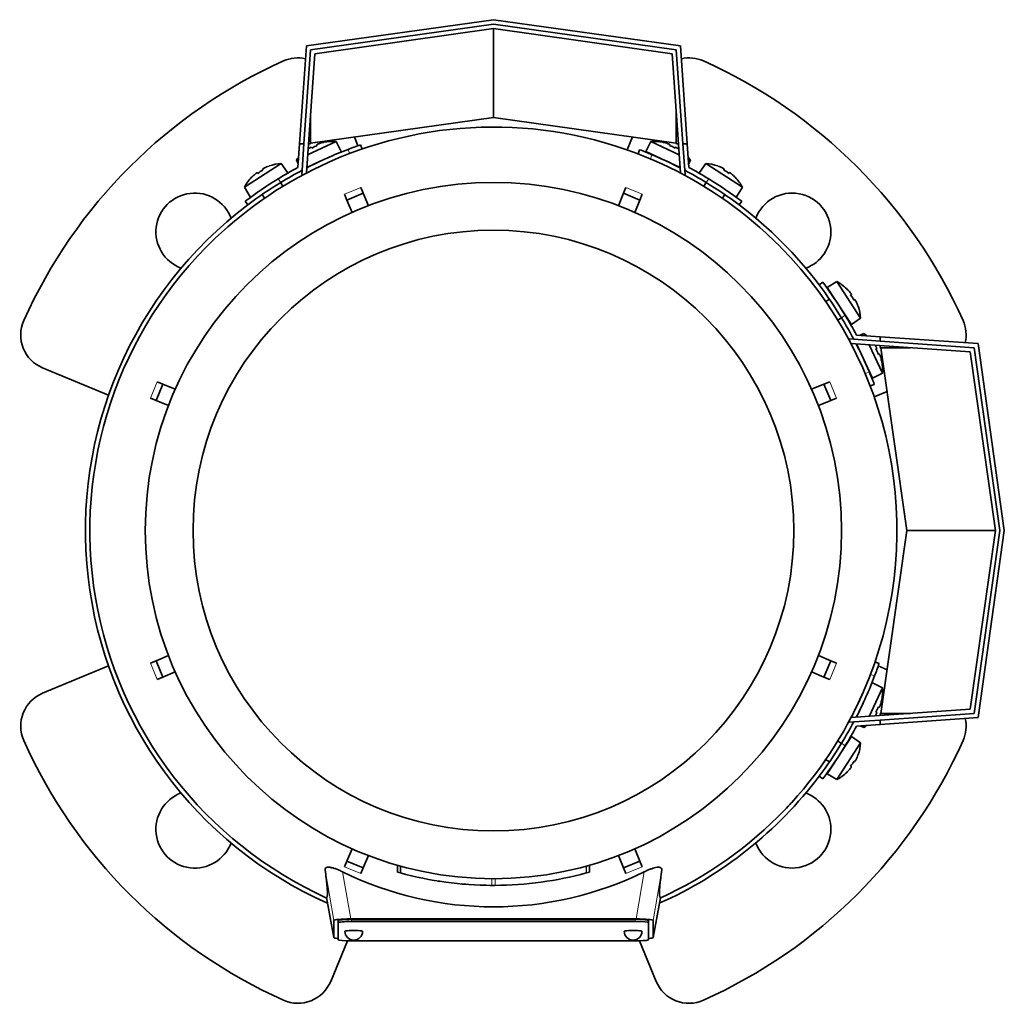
# Model space of a CAD drawing. Header units: millimetres. Extents: x 148 to 904, y -3227 to 2234.
# Tile 1 of 26: x 148 to 370, y -3227 to -3005. Entities that reach past the tile are written whole.
import ezdxf

# ---------------------------------------------------------------- set-up
doc = ezdxf.new("R2010")
doc.units = ezdxf.units.MM
for name, color, linetype in [('M5X8_UNI7687', 7, 'Continuous'), ('MID_134-15', 7, 'Continuous'), ('VSI134_ADATTATOR', 7, 'Continuous'), ('VSI134_DIFFUSORE', 7, 'Continuous'), ('VSI134_FILTRO_A', 7, 'Continuous'), ('VSI134_FILTRO_B', 7, 'Continuous'), ('VSI134_TERMINALE', 7, 'Continuous'), ('VSI134_TESTATA', 7, 'Continuous')]:
    doc.layers.add(name, color=color, linetype=linetype)

# ---------------------------------------------------------------- blocks, each defined once
blk = doc.blocks.new('SE2')
at = {"layer": 'M5X8_UNI7687', "color": 7, "linetype": 'Continuous', "lineweight": 35}
for p, q in [((212.8, -3035.6), (219.22, -3032.61)), ((216.45, -3032.77), (216.45, -3032.8)), ((220.34, -3034.84), (219.22, -3032.61)), ((290.16, -3032.61), (289.04, -3034.84)), ((290.16, -3032.61), (296.58, -3035.6)), ((292.93, -3032.8), (292.93, -3032.77)), ((213.6, -3033.9), (213.7, -3034.08)), ((214.89, -3033.3), (214.96, -3033.49)), ((296.78, -3038.45), (289.04, -3034.84)), ((294.49, -3033.3), (294.42, -3033.49)), ((295.78, -3033.9), (295.68, -3034.08)), ((210.28, -3036.77), (210.73, -3036.57)), ((210.28, -3036.77), (210.65, -3037.62)), ((215.81, -3036.96), (212.6, -3038.45)), ((298.65, -3036.57), (299.1, -3036.77)), ((298.73, -3037.62), (299.1, -3036.77)), ((206.81, -3037.56), (198.54, -3042.93)), ((202.62, -3038.85), (202.71, -3039.03)), ((204.09, -3038.13), (204.09, -3038.11)), ((208.23, -3039.62), (206.81, -3037.56)), ((302.57, -3037.56), (301.15, -3039.62)), ((310.84, -3042.93), (302.57, -3037.56)), ((305.29, -3038.13), (305.29, -3038.11)), ((306.76, -3038.85), (306.67, -3039.03)), ((200.17, -3040.68), (200.15, -3040.67)), ((201.43, -3039.62), (201.55, -3039.78)), ((307.95, -3039.62), (307.83, -3039.78)), ((309.23, -3040.67), (309.21, -3040.68)), ((198.54, -3042.93), (199.85, -3045.06)), ((207.24, -3042.68), (206.7, -3041.85)), ((302.68, -3041.85), (302.14, -3042.68)), ((309.53, -3045.06), (310.84, -3042.93)), ((202.51, -3044.57), (203.05, -3045.41)), ((306.33, -3045.41), (306.87, -3044.57)), ((332.1, -3064.19), (329.96, -3065.49)), ((329.96, -3065.49), (335.41, -3073.88)), ((337.47, -3072.46), (332.1, -3064.19)), ((334.35, -3065.82), (334.36, -3065.8)), ((330.45, -3068.16), (329.62, -3068.7)), ((335.4, -3067.07), (335.24, -3067.2)), ((336.18, -3068.26), (336, -3068.36)), ((336.89, -3069.74), (336.92, -3069.74)), ((332.34, -3072.89), (333.18, -3072.35)), ((335.41, -3073.88), (337.47, -3072.46)), ((338.25, -3075.93), (337.4, -3076.3)), ((338.25, -3075.93), (338.46, -3076.37)), ((340.18, -3085.99), (336.57, -3078.25)), ((339.42, -3078.45), (342.42, -3084.87)), ((341.12, -3079.25), (340.95, -3079.35)), ((341.72, -3080.54), (341.53, -3080.6)), ((342.23, -3082.09), (342.25, -3082.1)), ((340.18, -3085.99), (342.42, -3084.87)), ((342.42, -3155.81), (340.18, -3154.69)), ((342.42, -3155.81), (339.42, -3162.23)), ((336.57, -3162.43), (338.07, -3159.22)), ((342.23, -3158.58), (342.25, -3158.58)), ((341.12, -3161.43), (340.95, -3161.32)), ((341.72, -3160.14), (341.53, -3160.07)), ((337.4, -3164.37), (338.25, -3164.74)), ((338.46, -3164.3), (338.25, -3164.74)), ((335.41, -3166.79), (329.96, -3175.18)), ((332.1, -3176.48), (337.47, -3168.21)), ((333.18, -3168.33), (332.27, -3167.74)), ((337.47, -3168.21), (335.41, -3166.79)), ((329.57, -3171.95), (330.46, -3172.52)), ((336.18, -3172.41), (336, -3172.31)), ((336.89, -3170.94), (336.92, -3170.93)), ((334.35, -3174.85), (334.36, -3174.88)), ((335.4, -3173.6), (335.24, -3173.47)), ((329.96, -3175.18), (332.1, -3176.48))]:
    blk.add_line(p, q, dxfattribs=at)
for centre, radius, start, end in [((218.43, -3042.58), 10, 85.4586, 101.4084), ((290.95, -3042.58), 10, 78.5916, 94.5414), ((218.43, -3042.58), 10, 140.1325, 144.5414), ((290.64, -3036.14), 0.5, 41.1882, 65), ((290.95, -3042.58), 10, 35.4586, 39.8675), ((207.42, -3047.54), 10, 93.4586, 109.4084), ((296.08, -3038.68), 0.5, 65, 88.8118), ((301.96, -3047.54), 10, 70.5916, 86.5414), ((207.42, -3047.54), 10, 136.5916, 152.5414), ((206.83, -3041.13), 0.5, 123, 146.6899), ((302.55, -3041.13), 0.5, 33.3101, 57), ((301.96, -3047.54), 10, 27.4586, 43.4084), ((201.79, -3044.39), 0.5, 98.6016, 123), ((307.58, -3044.39), 0.5, 57, 80.4411), ((327.49, -3073.06), 10, 46.5916, 62.5414), ((330.63, -3067.44), 0.5, 8.6016, 33), ((327.49, -3073.06), 10, 3.4586, 19.4084), ((333.9, -3072.47), 0.5, 33, 56.6899), ((332.45, -3084.08), 10, 50.1325, 54.5414), ((336.35, -3078.95), 0.5, 1.1882, 25), ((332.45, -3084.08), 10, 355.4586, 11.4084), ((338.88, -3084.39), 0.5, 25, 48.8118), ((332.45, -3156.6), 10, 348.5916, 4.5414), ((332.45, -3156.6), 10, 305.4586, 309.8675), ((327.49, -3167.61), 10, 340.5916, 356.5414), ((333.9, -3168.2), 0.5, 303.3101, 327), ((330.63, -3173.23), 0.5, 327, 350.4411), ((327.49, -3167.61), 10, 297.4586, 313.4084)]:
    blk.add_arc(centre, radius, start, end, dxfattribs=at)
for centre, major_axis, ratio, start_param, end_param in [((218.42, -3042.56), (9.06, 4.23), 0.996195, 1.335108, 1.449667), ((290.96, -3042.56), (-9.06, 4.23), 0.996195, 4.833518, 4.948078), ((218.42, -3042.56), (-9.06, -4.23), 0.996195, 4.833518, 4.864343), ((217.5, -3040.57), (8.39, 3.91), 0.811251, 1.49595, 1.645642), ((291.88, -3040.57), (8.39, -3.91), 0.811251, 1.49595, 1.645642), ((290.96, -3042.56), (9.06, -4.23), 0.996195, 1.418842, 1.449667), ((206.21, -3045.69), (7.77, 5.04), 0.811251, 1.49595, 1.645642), ((207.41, -3047.53), (8.39, 5.45), 0.996195, 1.335108, 1.449667), ((301.97, -3047.53), (-8.39, 5.45), 0.996195, 4.833518, 4.948078), ((303.17, -3045.69), (7.77, -5.04), 0.811251, 1.49595, 1.645642), ((207.41, -3047.53), (-8.39, -5.45), 0.996195, 4.833518, 4.948078), ((301.97, -3047.53), (8.39, -5.45), 0.996195, 1.335108, 1.449667), ((327.5, -3073.05), (-5.45, 8.39), 0.996195, 4.833518, 4.948078), ((329.34, -3071.86), (5.04, -7.77), 0.811251, 1.49595, 1.645642), ((327.5, -3073.05), (5.45, -8.39), 0.996195, 1.335108, 1.449667), ((332.46, -3084.07), (-4.23, 9.06), 0.996195, 4.833518, 4.864343), ((334.45, -3083.14), (3.91, -8.39), 0.811251, 1.49595, 1.645642), ((332.46, -3084.07), (4.23, -9.06), 0.996195, 1.335108, 1.449667), ((332.46, -3156.6), (4.23, 9.06), 0.996195, 4.833518, 4.948078), ((334.45, -3157.53), (-3.91, -8.39), 0.811251, 1.49595, 1.645642), ((332.46, -3156.6), (-4.23, -9.06), 0.996195, 1.418842, 1.449667), ((329.34, -3168.81), (-5.04, -7.77), 0.811251, 1.49595, 1.645642), ((327.5, -3167.62), (5.45, 8.39), 0.996195, 4.833518, 4.948078), ((327.5, -3167.62), (-5.45, -8.39), 0.996195, 1.335108, 1.449667)]:
    blk.add_ellipse(centre, major_axis=major_axis, ratio=ratio, start_param=start_param, end_param=end_param, dxfattribs=at)
for points in [[(213.6, -3033.9), (213.6, -3033.9), (213.6, -3033.9), (213.59, -3033.9), (213.57, -3033.9), (213.56, -3033.9), (213.54, -3033.91), (213.52, -3033.92), (213.49, -3033.93), (213.46, -3033.94), (213.42, -3033.96), (213.39, -3033.98), (213.35, -3034), (213.31, -3034.02), (213.27, -3034.04), (213.24, -3034.06), (213.19, -3034.09), (213.16, -3034.1), (213.15, -3034.11)], [(215.34, -3033.09), (215.32, -3033.1), (215.29, -3033.11), (215.24, -3033.12), (215.2, -3033.14), (215.16, -3033.15), (215.12, -3033.17), (215.08, -3033.19), (215.05, -3033.2), (215.01, -3033.22), (214.98, -3033.23), (214.95, -3033.25), (214.93, -3033.26), (214.92, -3033.27), (214.9, -3033.28), (214.89, -3033.29), (214.89, -3033.3), (214.89, -3033.3), (214.89, -3033.3)], [(294.49, -3033.3), (294.49, -3033.3), (294.49, -3033.3), (294.49, -3033.29), (294.48, -3033.28), (294.46, -3033.27), (294.45, -3033.26), (294.43, -3033.25), (294.4, -3033.23), (294.37, -3033.22), (294.33, -3033.2), (294.3, -3033.19), (294.26, -3033.17), (294.22, -3033.15), (294.18, -3033.14), (294.13, -3033.12), (294.09, -3033.11), (294.06, -3033.1), (294.04, -3033.09)], [(296.23, -3034.11), (296.21, -3034.1), (296.19, -3034.09), (296.14, -3034.06), (296.1, -3034.04), (296.07, -3034.02), (296.03, -3034), (295.99, -3033.98), (295.96, -3033.96), (295.92, -3033.94), (295.89, -3033.93), (295.86, -3033.92), (295.84, -3033.91), (295.82, -3033.9), (295.81, -3033.9), (295.79, -3033.9), (295.78, -3033.9), (295.78, -3033.9), (295.78, -3033.9)], [(203.04, -3038.58), (203.02, -3038.59), (202.99, -3038.6), (202.95, -3038.62), (202.91, -3038.64), (202.87, -3038.67), (202.83, -3038.69), (202.79, -3038.71), (202.76, -3038.73), (202.73, -3038.75), (202.7, -3038.77), (202.68, -3038.78), (202.66, -3038.8), (202.64, -3038.81), (202.63, -3038.82), (202.62, -3038.83), (202.62, -3038.84), (202.62, -3038.85), (202.62, -3038.85)], [(306.76, -3038.85), (306.76, -3038.85), (306.76, -3038.84), (306.76, -3038.83), (306.75, -3038.82), (306.74, -3038.81), (306.72, -3038.8), (306.7, -3038.78), (306.68, -3038.77), (306.65, -3038.75), (306.62, -3038.73), (306.59, -3038.71), (306.55, -3038.69), (306.51, -3038.67), (306.47, -3038.64), (306.43, -3038.62), (306.39, -3038.6), (306.36, -3038.59), (306.34, -3038.58)], [(201.43, -3039.62), (201.43, -3039.62), (201.42, -3039.62), (201.41, -3039.62), (201.4, -3039.62), (201.38, -3039.63), (201.37, -3039.64), (201.34, -3039.65), (201.32, -3039.66), (201.29, -3039.68), (201.26, -3039.7), (201.23, -3039.73), (201.19, -3039.75), (201.16, -3039.78), (201.12, -3039.8), (201.09, -3039.83), (201.05, -3039.86), (201.02, -3039.88), (201.01, -3039.89)], [(308.37, -3039.89), (308.36, -3039.88), (308.33, -3039.86), (308.29, -3039.83), (308.26, -3039.8), (308.22, -3039.78), (308.19, -3039.75), (308.15, -3039.73), (308.12, -3039.7), (308.09, -3039.68), (308.06, -3039.66), (308.04, -3039.65), (308.01, -3039.64), (307.99, -3039.63), (307.98, -3039.62), (307.97, -3039.62), (307.96, -3039.62), (307.95, -3039.62), (307.95, -3039.62)], [(335.4, -3067.07), (335.41, -3067.07), (335.41, -3067.07), (335.41, -3067.06), (335.4, -3067.05), (335.4, -3067.03), (335.39, -3067.01), (335.38, -3066.99), (335.36, -3066.97), (335.34, -3066.94), (335.32, -3066.91), (335.3, -3066.87), (335.28, -3066.84), (335.25, -3066.8), (335.22, -3066.77), (335.2, -3066.73), (335.17, -3066.7), (335.14, -3066.67), (335.13, -3066.66)], [(336.45, -3068.68), (336.44, -3068.67), (336.43, -3068.64), (336.4, -3068.59), (336.38, -3068.55), (336.36, -3068.51), (336.34, -3068.48), (336.32, -3068.44), (336.3, -3068.41), (336.28, -3068.37), (336.26, -3068.35), (336.24, -3068.32), (336.23, -3068.3), (336.21, -3068.29), (336.2, -3068.28), (336.19, -3068.27), (336.18, -3068.26), (336.18, -3068.26), (336.18, -3068.26)], [(341.12, -3079.25), (341.13, -3079.25), (341.13, -3079.24), (341.13, -3079.23), (341.13, -3079.22), (341.13, -3079.21), (341.12, -3079.19), (341.11, -3079.16), (341.1, -3079.13), (341.08, -3079.1), (341.07, -3079.07), (341.05, -3079.03), (341.03, -3079), (341.01, -3078.96), (340.99, -3078.92), (340.97, -3078.88), (340.94, -3078.84), (340.92, -3078.81), (340.91, -3078.8)], [(341.94, -3080.99), (341.93, -3080.97), (341.92, -3080.94), (341.9, -3080.89), (341.89, -3080.85), (341.87, -3080.81), (341.86, -3080.77), (341.84, -3080.73), (341.82, -3080.69), (341.81, -3080.66), (341.79, -3080.63), (341.78, -3080.6), (341.77, -3080.58), (341.76, -3080.56), (341.75, -3080.55), (341.74, -3080.54), (341.73, -3080.53), (341.73, -3080.53), (341.72, -3080.54)], [(340.91, -3161.88), (340.92, -3161.86), (340.94, -3161.83), (340.97, -3161.79), (340.99, -3161.75), (341.01, -3161.71), (341.03, -3161.68), (341.05, -3161.64), (341.07, -3161.6), (341.08, -3161.57), (341.1, -3161.54), (341.11, -3161.51), (341.12, -3161.49), (341.13, -3161.47), (341.13, -3161.45), (341.13, -3161.44), (341.13, -3161.43), (341.13, -3161.43), (341.12, -3161.43)], [(341.72, -3160.14), (341.73, -3160.14), (341.73, -3160.14), (341.74, -3160.13), (341.75, -3160.12), (341.76, -3160.11), (341.77, -3160.09), (341.78, -3160.07), (341.79, -3160.05), (341.81, -3160.02), (341.82, -3159.98), (341.84, -3159.94), (341.86, -3159.91), (341.87, -3159.87), (341.89, -3159.82), (341.9, -3159.78), (341.92, -3159.74), (341.93, -3159.7), (341.94, -3159.69)], [(336.18, -3172.41), (336.18, -3172.41), (336.18, -3172.41), (336.19, -3172.41), (336.2, -3172.4), (336.21, -3172.39), (336.23, -3172.37), (336.24, -3172.35), (336.26, -3172.33), (336.28, -3172.3), (336.3, -3172.27), (336.32, -3172.23), (336.34, -3172.2), (336.36, -3172.16), (336.38, -3172.12), (336.4, -3172.08), (336.43, -3172.04), (336.44, -3172.01), (336.45, -3171.99)], [(335.13, -3174.02), (335.14, -3174), (335.17, -3173.98), (335.2, -3173.94), (335.22, -3173.9), (335.25, -3173.87), (335.28, -3173.83), (335.3, -3173.8), (335.32, -3173.77), (335.34, -3173.74), (335.36, -3173.71), (335.38, -3173.68), (335.39, -3173.66), (335.4, -3173.64), (335.4, -3173.63), (335.41, -3173.61), (335.41, -3173.6), (335.41, -3173.6), (335.4, -3173.6)]]:
    blk.add_open_spline(points, degree=3, dxfattribs=at)
at = {"layer": 'MID_134-15', "color": 7, "linetype": 'Continuous', "lineweight": 35}
for p, q in [((214.39, -3012.81), (254.69, -3007.15)), ((254.69, -3007.15), (294.99, -3012.81)), ((212.51, -3039.7), (214.39, -3012.81)), ((294.99, -3012.81), (296.87, -3039.7)), ((211.55, -3039.08), (211.48, -3040.07)), ((297.9, -3040.07), (297.83, -3039.08)), ((211.48, -3040.07), (211.77, -3040.09)), ((297.61, -3040.09), (297.9, -3040.07)), ((334.95, -3077.13), (335.95, -3077.2)), ((362.21, -3080.04), (335.32, -3078.16)), ((367.88, -3120.34), (362.21, -3080.04)), ((362.21, -3160.63), (367.88, -3120.34)), ((335.27, -3162.52), (362.21, -3160.63)), ((334.95, -3163.54), (334.93, -3163.21)), ((335.95, -3163.47), (334.95, -3163.54))]:
    blk.add_line(p, q, dxfattribs=at)
at = {"layer": 'VSI134_ADATTATOR', "color": 7, "linetype": 'Continuous', "lineweight": 35}
for p, q in [((223.33, -3031.56), (224.15, -3033.55)), ((284.84, -3034.48), (286.05, -3031.56)), ((167.91, -3089.8), (153.04, -3083.64)), ((343.47, -3088.98), (340.55, -3090.18)), ((153.04, -3157.03), (167.91, -3150.87)), ((341.47, -3150.87), (343.47, -3151.7)), ((221.78, -3212.84), (218, -3221.99)), ((291.38, -3221.99), (287.6, -3212.84))]:
    blk.add_line(p, q, dxfattribs=at)
for centre, radius, start, end in [((254.69, -3120.34), 116, 114.0918, 155.9082), ((210.6, -3021.74), 8, 77.6977, 114.0918), ((298.78, -3021.74), 8, 65.9082, 102.3023), ((254.69, -3120.34), 116, 24.0918, 65.9082), ((187.34, -3052.98), 8.75, 20.7308, 249.2692), ((322.04, -3052.98), 8.75, 0, 159.2692), ((322.04, -3052.98), 8.75, 290.7308, 0), ((156.1, -3076.25), 8, 155.9082, 247.5), ((353.28, -3076.25), 8, 347.6977, 24.0918), ((156.1, -3164.42), 8, 112.5, 204.0918), ((353.28, -3164.42), 8, 335.9082, 12.3023), ((254.69, -3120.34), 116, 204.0918, 245.9082), ((254.69, -3120.34), 116, 294.0918, 335.9082), ((187.34, -3187.69), 8.75, 110.7308, 339.2692), ((322.04, -3187.69), 8.75, 0, 69.2692), ((322.04, -3187.69), 8.75, 200.7308, 0), ((210.6, -3218.93), 8, 245.9082, 337.5), ((298.78, -3218.93), 8, 202.5, 294.0918)]:
    blk.add_arc(centre, radius, start, end, dxfattribs=at)
at = {"layer": 'VSI134_DIFFUSORE', "color": 7, "linetype": 'Continuous', "lineweight": 35}
for start, end in [(332.3869, 336.5049), (331.0611, 331.8584), (316.237, 317.5707)]:
    blk.add_arc((254.69, -3120.34), 91, start, end, dxfattribs=at)
at = {"layer": 'VSI134_FILTRO_A', "color": 4, "linetype": 'Continuous', "lineweight": 9}
for p, q in [((222.24, -3035.32), (221.92, -3034.37)), ((340.65, -3153.11), (339.71, -3152.78))]:
    blk.add_line(p, q, dxfattribs=at)
at = {"layer": 'VSI134_FILTRO_A', "color": 7, "linetype": 'Continuous', "lineweight": 35}
for p, q in [((225.06, -3034.29), (224.74, -3033.35)), ((341.68, -3150.29), (340.73, -3149.96))]:
    blk.add_line(p, q, dxfattribs=at)
for start, end in [(110.8687, 117.2305), (109, 110.8687), (127.0241, 246.0068), (339.1313, 341), (332.7695, 339.1313), (293.9932, 322.9759)]:
    blk.add_arc((254.69, -3120.34), 92, start, end, dxfattribs=at)
at = {"layer": 'VSI134_FILTRO_B', "color": 7, "linetype": 'Continuous', "lineweight": 35}
for p, q in [((287.66, -3034.45), (287.3, -3035.38)), ((339.65, -3087.73), (340.58, -3087.37))]:
    blk.add_line(p, q, dxfattribs=at)
at = {"layer": 'VSI134_FILTRO_B', "color": 4, "linetype": 'Continuous', "lineweight": 9}
for p, q in [((290.44, -3035.57), (290.08, -3036.5)), ((338.52, -3084.94), (339.46, -3084.58))]:
    blk.add_line(p, q, dxfattribs=at)
at = {"layer": 'VSI134_FILTRO_B', "color": 7, "linetype": 'Continuous', "lineweight": 35}
for start, end in [(67.1313, 69), (62.7695, 67.1313), (37.0241, 52.9759), (22.8687, 27.2305), (21, 22.8687)]:
    blk.add_arc((254.69, -3120.34), 92, start, end, dxfattribs=at)
at = {"layer": 'VSI134_TERMINALE', "color": 7, "linetype": 'Continuous', "lineweight": 35}
for p, q in [((212.51, -3011.06), (254.69, -3005.13)), ((254.69, -3006.14), (213.45, -3011.94)), ((254.69, -3005.13), (296.87, -3011.06)), ((295.93, -3011.94), (254.69, -3006.14)), ((254.69, -3027.15), (254.69, -3007.15)), ((210.96, -3033.15), (212.51, -3011.06)), ((213.45, -3011.94), (211.97, -3033.15)), ((297.41, -3033.15), (295.93, -3011.94)), ((296.87, -3011.06), (298.41, -3033.15)), ((213.45, -3032.95), (213.45, -3026.27)), ((254.69, -3027.15), (213.45, -3032.95)), ((295.93, -3032.95), (254.69, -3027.15)), ((295.93, -3032.95), (295.93, -3026.27)), ((210.59, -3038.46), (210.96, -3033.15)), ((210.96, -3033.15), (211.97, -3033.15)), ((211.55, -3039.08), (211.97, -3033.15)), ((213.44, -3033.15), (212.97, -3033.15)), ((213.44, -3033.15), (213.45, -3032.95)), ((295.93, -3032.95), (295.94, -3033.15)), ((295.94, -3033.15), (296.41, -3033.15)), ((297.83, -3039.08), (297.41, -3033.15)), ((297.41, -3033.15), (298.41, -3033.15)), ((298.79, -3038.46), (298.41, -3033.15)), ((198.69, -3046.09), (199.29, -3046.89)), ((310.09, -3046.89), (310.69, -3046.09)), ((328.94, -3064.34), (328.14, -3064.94)), ((335.95, -3077.2), (341.88, -3077.61)), ((336.57, -3076.24), (341.88, -3076.61)), ((341.88, -3076.61), (363.97, -3078.16)), ((341.88, -3076.61), (341.88, -3077.61)), ((363.09, -3079.1), (341.88, -3077.61)), ((341.88, -3079.08), (341.88, -3078.62)), ((341.88, -3079.08), (342.08, -3079.1)), ((347.88, -3120.34), (342.08, -3079.1)), ((342.08, -3079.1), (348.75, -3079.1)), ((368.89, -3120.34), (363.09, -3079.1)), ((363.97, -3078.16), (369.89, -3120.34)), ((342.08, -3161.58), (347.88, -3120.34)), ((347.88, -3120.34), (367.88, -3120.34)), ((363.09, -3161.58), (368.89, -3120.34)), ((369.89, -3120.34), (363.97, -3162.52)), ((341.88, -3163.06), (363.09, -3161.58)), ((342.08, -3161.58), (341.88, -3161.59)), ((341.88, -3161.59), (341.88, -3162.06)), ((342.08, -3161.58), (348.75, -3161.58)), ((335.95, -3163.47), (341.88, -3163.06)), ((363.97, -3162.52), (341.88, -3164.06)), ((341.88, -3163.06), (341.88, -3164.06)), ((336.57, -3164.43), (341.88, -3164.06)), ((328.14, -3175.73), (328.94, -3176.34))]:
    blk.add_line(p, q, dxfattribs=at)
at = {"layer": 'VSI134_TERMINALE', "color": 4, "linetype": 'Continuous', "lineweight": 9}
for p, q in [((206.14, -3041.02), (206.74, -3041.82)), ((302.64, -3041.82), (303.24, -3041.02)), ((334.01, -3071.79), (333.21, -3072.39)), ((333.21, -3168.28), (334.01, -3168.89))]:
    blk.add_line(p, q, dxfattribs=at)
at = {"layer": 'VSI134_TERMINALE', "color": 7, "linetype": 'Continuous', "lineweight": 35}
for radius, start, end in [(93, 118.3041, 121.4706), (92, 117.9617, 121.4101), (92, 58.5899, 62.0383), (93, 58.5294, 61.6959), (93, 121.4706, 127.0241), (93, 52.9759, 58.5294), (92, 121.4101, 127.0241), (92, 52.9759, 58.5899), (92, 31.4101, 37.0241), (93, 31.4706, 37.0241), (92, 27.9617, 31.4101), (93, 28.3041, 31.4706), (92, 328.5899, 332.0383), (93, 328.5294, 331.6959), (92, 322.9759, 328.5899), (93, 322.9759, 328.5294)]:
    blk.add_arc((254.69, -3120.34), radius, start, end, dxfattribs=at)
at = {"layer": 'VSI134_TESTATA', "color": 7, "linetype": 'Continuous', "lineweight": 35}
for p, q in [((218.41, -3036.88), (217.6, -3037.24)), ((224.81, -3042.98), (225.35, -3044.28)), ((284.03, -3044.28), (284.57, -3042.98)), ((221.65, -3045.81), (221.11, -3044.51)), ((221.65, -3045.81), (225.35, -3044.28)), ((222.81, -3048.6), (221.65, -3045.81)), ((225.35, -3044.28), (226.51, -3047.07)), ((282.87, -3047.07), (284.03, -3044.28)), ((284.03, -3044.28), (287.73, -3045.81)), ((287.73, -3045.81), (286.57, -3048.6)), ((288.26, -3044.51), (287.73, -3045.81)), ((178.63, -3091), (180.16, -3087.3)), ((178.86, -3086.76), (180.16, -3087.3)), ((180.16, -3087.3), (182.95, -3088.46)), ((326.43, -3088.46), (329.22, -3087.3)), ((329.22, -3087.3), (330.52, -3086.76)), ((329.22, -3087.3), (330.75, -3091)), ((178.63, -3091), (177.33, -3090.46)), ((332.05, -3090.46), (330.75, -3091)), ((181.42, -3092.15), (178.63, -3091)), ((330.75, -3091), (327.96, -3092.15)), ((177.33, -3150.22), (178.63, -3149.68)), ((178.63, -3149.68), (181.42, -3148.52)), ((180.16, -3153.37), (178.63, -3149.68)), ((327.96, -3148.52), (330.75, -3149.68)), ((330.75, -3149.68), (329.22, -3153.37)), ((330.75, -3149.68), (332.05, -3150.22)), ((182.95, -3152.22), (180.16, -3153.37)), ((329.22, -3153.37), (326.43, -3152.22)), ((180.16, -3153.37), (178.86, -3153.91)), ((330.52, -3153.91), (329.22, -3153.37)), ((332.4, -3167.69), (332.25, -3167.72)), ((329.55, -3172.07), (329.52, -3171.91)), ((221.65, -3194.87), (222.81, -3192.07)), ((286.57, -3192.07), (287.73, -3194.87)), ((221.11, -3196.17), (221.65, -3194.87)), ((225.35, -3196.4), (221.65, -3194.87)), ((226.51, -3193.6), (225.35, -3196.4)), ((284.03, -3196.4), (282.87, -3193.6)), ((287.73, -3194.87), (284.03, -3196.4)), ((287.73, -3194.87), (288.26, -3196.17)), ((225.35, -3196.4), (224.81, -3197.7)), ((233.04, -3195.79), (233.04, -3197.35)), ((233.08, -3195.8), (233.08, -3197.36)), ((233.7, -3195.98), (233.7, -3197.53)), ((276.33, -3197.36), (276.33, -3195.8)), ((276.33, -3197.36), (276.33, -3195.8)), ((284.57, -3197.7), (284.03, -3196.4)), ((242.68, -3199.43), (242.69, -3199.43)), ((275.64, -3197.54), (275.69, -3197.53)), ((248.75, -3200.12), (248.75, -3200.12)), ((260.68, -3200.11), (260.68, -3200.11)), ((217.05, -3203.11), (218.69, -3212.1)), ((290.69, -3212.1), (292.33, -3203.12)), ((218.69, -3212.1), (218.69, -3208.26)), ((219.69, -3208.76), (219.69, -3208.26)), ((222.51, -3207.91), (286.87, -3207.91)), ((286.69, -3208), (222.69, -3208)), ((289.69, -3208.76), (289.69, -3208.26)), ((290.69, -3208.26), (290.69, -3212.1)), ((219.69, -3208.76), (219.69, -3212.59)), ((286.69, -3208.5), (222.69, -3208.5)), ((289.69, -3212.59), (289.69, -3208.76)), ((222.69, -3212.85), (286.69, -3212.85))]:
    blk.add_line(p, q, dxfattribs=at)
at = {"layer": 'VSI134_TESTATA', "color": 4, "linetype": 'Continuous', "lineweight": 9}
for p, q in [((223.9, -3043.35), (221.11, -3044.51)), ((223.9, -3043.35), (224.81, -3042.98)), ((287.35, -3044.13), (284.57, -3042.98)), ((287.35, -3044.13), (288.26, -3044.51)), ((178.48, -3087.68), (177.33, -3090.46)), ((178.48, -3087.68), (178.86, -3086.76)), ((331.67, -3089.54), (330.52, -3086.76)), ((331.67, -3089.54), (332.05, -3090.46)), ((177.71, -3151.13), (177.33, -3150.22)), ((330.9, -3153), (332.05, -3150.22)), ((177.71, -3151.13), (178.86, -3153.91)), ((330.9, -3153), (330.52, -3153.91)), ((218.69, -3208.26), (216.73, -3196.82)), ((222.03, -3196.55), (221.11, -3196.17)), ((222.03, -3196.55), (224.81, -3197.7)), ((233.08, -3197.36), (233.08, -3195.8)), ((275.64, -3197.54), (275.64, -3195.99)), ((275.69, -3197.53), (275.69, -3195.97)), ((276.32, -3197.36), (276.32, -3195.8)), ((285.48, -3197.32), (288.26, -3196.17)), ((292.65, -3196.82), (290.69, -3208.26)), ((222.51, -3207.91), (220.69, -3197.28)), ((254.33, -3200.34), (254.33, -3198.84)), ((255.05, -3200.34), (255.05, -3198.84)), ((285.48, -3197.32), (284.57, -3197.7)), ((288.69, -3197.28), (286.87, -3207.91)), ((217.05, -3203.11), (218.69, -3212.1)), ((290.69, -3212.1), (292.33, -3203.11)), ((222.69, -3208.5), (222.69, -3208)), ((286.69, -3208.5), (286.69, -3208))]:
    blk.add_line(p, q, dxfattribs=at)
at = {"layer": 'VSI134_TESTATA', "color": 7, "linetype": 'Continuous', "lineweight": 35}
for radius in [78.5, 67.74]:
    blk.add_circle((254.69, -3120.34), radius, dxfattribs=at)
for centre, radius, start, end in [((254.69, -3120.34), 91, 66.5051, 114.0561), ((254.69, -3120.34), 91, 114.0561, 133.594), ((254.69, -3120.34), 91, 47.4949, 66.5051), ((254.69, -3120.34), 91, 133.594, 245.5753), ((254.69, -3120.34), 91, 42.5051, 47.4949), ((254.69, -3120.34), 91, 336.505, 42.5051), ((254.69, -3120.34), 91, 316.4064, 336.505), ((254.69, -3120.34), 91, 294.4247, 316.237), ((254.69, -3128.16), 77.03, 243.8059, 296.1941), ((253.58, -3124.35), 75.83, 254.3174, 254.8013), ((254.69, -3120.34), 80, 254.3278, 254.3303), ((254.69, -3120.35), 79.99, 254.7875, 269.7463), ((254.69, -3120.34), 80, 261.0009, 261.3628), ((254.69, -3120.34), 80, 270.2544, 285.1819), ((256.82, -3128.03), 72.02, 285.1964, 285.7129), ((254.69, -3120.34), 80, 264.8308, 265.4118), ((254.7, -3118.52), 81.82, 269.4577, 269.6802), ((254.69, -3120.34), 80, 269.745, 270.2544), ((223.19, -3210.68), 2, 180, 270), ((223.19, -3210.68), 2, 270, 0), ((286.19, -3210.68), 2, 180, 270), ((286.19, -3210.68), 2, 270, 0)]:
    blk.add_arc(centre, radius, start, end, dxfattribs=at)
for centre, major_axis, ratio, start_param, end_param in [((222.75, -3208.28), (4.06, -0.02), 0.091176, 1.630723, 3.142092), ((222.69, -3208.26), (3, 0), 0.087156, 1.570796, 3.141593), ((286.69, -3208.26), (3, 0), 0.087156, 0, 1.570796), ((286.63, -3208.28), (-4.06, -0.02), 0.091176, 3.141094, 4.652463), ((222.69, -3208.76), (3, 0), 0.087156, 1.570796, 3.141593), ((223.19, -3210.68), (2, 0), 0.087156, 0, 3.141593), ((286.19, -3210.68), (2, 0), 0.087156, 0, 3.141593), ((286.69, -3208.76), (3, 0), 0.087156, 0, 1.570796), ((222.75, -3212.07), (4.06, 0.02), 0.091176, 3.141095, 3.858067), ((222.69, -3212.59), (-3, 0), 0.087156, 0, 1.570796), ((286.69, -3212.59), (-3, 0), 0.087156, 1.570796, 3.141593), ((286.63, -3212.07), (-4.06, 0.02), 0.091176, 2.425118, 3.142091)]:
    blk.add_ellipse(centre, major_axis=major_axis, ratio=ratio, start_param=start_param, end_param=end_param, dxfattribs=at)
for points, knots in [([(216.73, -3196.82), (216.71, -3196.72), (216.72, -3196.64), (216.79, -3196.48), (216.84, -3196.41), (217.02, -3196.31), (217.13, -3196.28), (217.42, -3196.24), (217.59, -3196.25), (217.89, -3196.28), (218, -3196.3), (218.22, -3196.35), (218.33, -3196.37), (218.57, -3196.43), (218.69, -3196.47), (218.94, -3196.55), (219.06, -3196.59), (219.43, -3196.73), (219.69, -3196.83), (220.19, -3197.05), (220.44, -3197.16), (220.69, -3197.28)], [0, 0, 0, 0, 0.125, 0.125, 0.25, 0.25, 0.375, 0.375, 0.5, 0.5, 0.5625, 0.5625, 0.625, 0.625, 0.6875, 0.6875, 0.75, 0.75, 0.875, 0.875, 1, 1, 1, 1]), ([(217.05, -3203.11), (217.08, -3203.09), (217.11, -3203.07), (217.16, -3202.99), (217.18, -3202.94), (217.22, -3202.78), (217.24, -3202.67), (217.25, -3202.4), (217.26, -3202.24), (217.25, -3201.62), (217.21, -3201.05), (217.05, -3199.4), (216.93, -3198.32), (216.73, -3196.82)], [0, 0, 0, 0, 0.125, 0.125, 0.25, 0.25, 0.375, 0.375, 0.5, 0.5, 0.75, 0.75, 1, 1, 1, 1]), ([(288.69, -3197.28), (288.94, -3197.16), (289.19, -3197.05), (289.69, -3196.83), (289.94, -3196.73), (290.44, -3196.55), (290.69, -3196.47), (291.16, -3196.34), (291.38, -3196.3), (291.68, -3196.26), (291.77, -3196.25), (291.95, -3196.25), (292.03, -3196.25), (292.25, -3196.28), (292.36, -3196.31), (292.53, -3196.41), (292.59, -3196.48), (292.66, -3196.64), (292.67, -3196.72), (292.65, -3196.82)], [0, 0, 0, 0, 0.125, 0.125, 0.25, 0.25, 0.375, 0.375, 0.5, 0.5, 0.5625, 0.5625, 0.625, 0.625, 0.75, 0.75, 0.875, 0.875, 1, 1, 1, 1]), ([(292.65, -3196.82), (292.45, -3198.32), (292.33, -3199.4), (292.21, -3200.64), (292.18, -3200.99), (292.14, -3201.58), (292.13, -3201.83), (292.12, -3202.24), (292.13, -3202.4), (292.14, -3202.67), (292.16, -3202.78), (292.2, -3202.94), (292.22, -3202.99), (292.27, -3203.07), (292.3, -3203.09), (292.33, -3203.11)], [0, 0, 0, 0, 0.25, 0.25, 0.375, 0.375, 0.5, 0.5, 0.625, 0.625, 0.75, 0.75, 0.875, 0.875, 1, 1, 1, 1])]:
    blk.add_open_spline(points, degree=3, knots=knots, dxfattribs=at)
blk.add_open_spline([(248.47, -3200.09), (248.36, -3200.09), (248.29, -3200.08), (248.29, -3200.08)], degree=3, dxfattribs=at)

msp = doc.modelspace()

# ---------------------------------------------------------------- block references
msp.add_blockref('SE2', (0, 0))

doc.saveas('drawing.dxf')
